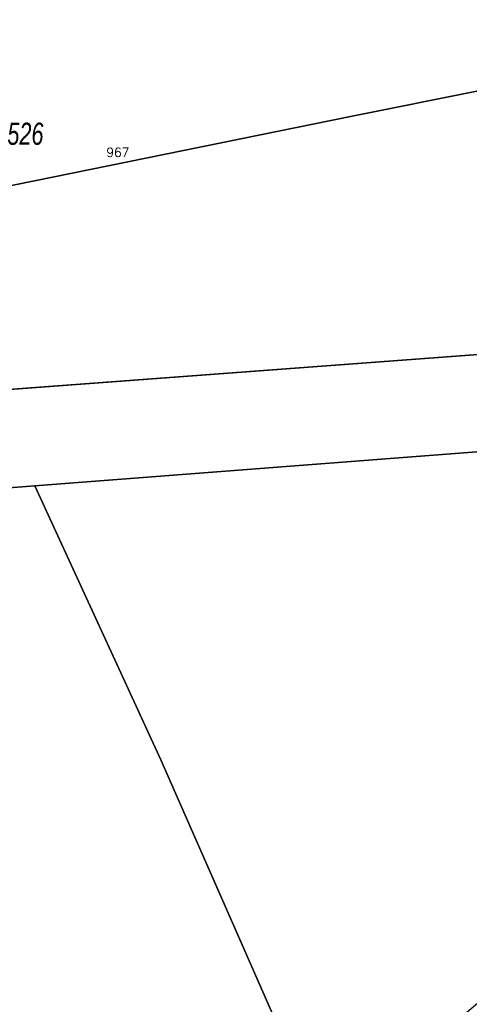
# Model space of a CAD drawing. Header units: metres. Extents: x 339653 to 341672, y 5744753 to 5747397.
# Tile 206 of 256: x 340632 to 340683, y 5746313 to 5746424. Entities that reach past the tile are written whole.
import ezdxf

# ---------------------------------------------------------------- set-up
doc = ezdxf.new("R2010")
doc.units = ezdxf.units.M
doc.header["$LTSCALE"] = 0.03
doc.layers.add('B-Flurstück', color=83, linetype='Continuous')
for name, color, linetype, lineweight in [('B-Flurstücksnummer', 83, 'Continuous', 25), ('Flurstücke_Grenzpunkte', 7, 'Continuous', 25), ('Vegetation', 7, 'Continuous', 25), ('Verkehr', 7, 'Continuous', 25)]:
    doc.layers.add(name, color=color, linetype=linetype, lineweight=lineweight)
doc.styles.add('FLURSTUECKSNUMMER', font='simplex.shx')
doc.styles.add('Flurstücksnummer - K 10 700', font='ariali.ttf', dxfattribs={"width": 0.7})

msp = doc.modelspace()

# ---------------------------------------------------------------- linework, layer by layer
at = {"layer": 'B-Flurstück', "color": 83}
for points in [[(340880.752, 5746478.681, 0), (340866.551, 5746471.314, 0), (340849.758, 5746462.602, 0), (340834.357, 5746454.602, 0), (340832.966, 5746453.889, 0), (340818.767, 5746446.521, 0), (340799.944, 5746436.753, 0), (340782.384, 5746427.639, 0), (340779.225, 5746426.002, 0), (340766.826, 5746419.499, 0), (340714.791, 5746393.127, 0), (340713.226, 5746392.329, 0), (340712.734, 5746392.08, 0), (340712.11, 5746391.763, 0), (340711.441, 5746391.425, 0), (340710.863, 5746391.135, 0), (340709.792, 5746390.585, 0), (340698.661, 5746387.123, 0), (340575.285, 5746377.925, 0)], [(340564.629, 5746365.908, 0), (340634.074, 5746371.238, 0), (340701.493, 5746376.412, 0), (340713.864, 5746380.516, 0), (340715.308, 5746381.257, 0), (340716.382, 5746381.808, 0), (340717.086, 5746382.17, 0), (340716.246, 5746383.761, 0), (340716.018, 5746384.206, 0), (340718.338, 5746384.722, 0), (340774.473, 5746413.963, 0), (340774.628, 5746413.54, 0), (340778.654, 5746415.633, 0), (340781.609, 5746417.169, 0), (340798.433, 5746425.931, 0), (340815.608, 5746434.877, 0), (340824.196, 5746439.349, 0), (340832.784, 5746443.821, 0), (340850.994, 5746453.306, 0), (340869.206, 5746462.791, 0)], [(340556.128, 5746427.033, 0), (340556.491, 5746426.101, 0), (340575.285, 5746377.925, 0), (340698.661, 5746387.123, 0), (340709.792, 5746390.585, 0), (340710.863, 5746391.135, 0), (340711.441, 5746391.425, 0), (340712.11, 5746391.763, 0), (340710.668, 5746394.53, 0), (340688.722, 5746436.638, 0), (340688.653, 5746436.771, 0), (340687.91, 5746437.317, 0), (340672.692, 5746435.662, 0), (340556.128, 5746427.033, 0)], [(340777.916, 5746300.517, 0), (340807.836, 5746322.231, 0), (340806.454, 5746326.031, 0), (340805.424, 5746328.863, 0), (340788.075, 5746376.566, 0), (340775.191, 5746411.99, 0), (340774.628, 5746413.54, 0), (340718.52, 5746384.366, 0), (340716.246, 5746383.761, 0), (340717.086, 5746382.17, 0), (340716.382, 5746381.808, 0), (340715.308, 5746381.257, 0), (340713.864, 5746380.516, 0), (340701.493, 5746376.412, 0), (340634.074, 5746371.238, 0), (340564.629, 5746365.908, 0)]]:
    msp.add_polyline3d(points, dxfattribs=at)
at = {"layer": 'Flurstücke_Grenzpunkte', "color": 83}
for points in [[(340564.009, 5746377.096), (340698.661, 5746387.123), (340709.792, 5746390.585), (340710.863, 5746391.135), (340711.441, 5746391.425), (340712.11, 5746391.763), (340712.734, 5746392.08), (340713.226, 5746392.329), (340714.791, 5746393.127), (340766.826, 5746419.499), (340779.225, 5746426.002), (340782.384, 5746427.639), (340799.944, 5746436.753), (340818.767, 5746446.521), (340832.966, 5746453.889), (340834.357, 5746454.602), (340849.758, 5746462.602), (340866.551, 5746471.314), (340880.752, 5746478.681)], [(340869.206, 5746462.791), (340850.994, 5746453.306), (340832.784, 5746443.821), (340824.196, 5746439.349), (340815.608, 5746434.877), (340798.433, 5746425.931), (340781.609, 5746417.169), (340774.628, 5746413.54), (340774.473, 5746413.963), (340718.338, 5746384.722), (340716.018, 5746384.206), (340716.246, 5746383.761), (340717.086, 5746382.17), (340716.382, 5746381.808), (340713.864, 5746380.516), (340701.493, 5746376.412), (340634.074, 5746371.238), (340564.629, 5746365.908)], [(340546.518, 5746294.114), (340564.629, 5746365.908), (340634.074, 5746371.238), (340701.493, 5746376.412), (340713.864, 5746380.516), (340716.382, 5746381.808), (340717.086, 5746382.17), (340716.246, 5746383.761), (340718.52, 5746384.366), (340774.628, 5746413.54), (340775.191, 5746411.99), (340807.836, 5746322.231), (340777.916, 5746300.517)], [(340564.009, 5746377.096), (340698.661, 5746387.123)]]:
    msp.add_lwpolyline(points, dxfattribs=at)
msp.add_lwpolyline([(340558.808, 5746390.389), (340546.839, 5746420.979), (340544.862, 5746426.199), (340672.692, 5746435.662), (340687.91, 5746437.317), (340688.653, 5746436.771), (340688.722, 5746436.638), (340698.12, 5746418.607), (340712.11, 5746391.763), (340711.441, 5746391.425), (340710.863, 5746391.135), (340709.792, 5746390.585), (340698.661, 5746387.123), (340564.009, 5746377.096)], close=True, dxfattribs=at)
at = {"layer": 'Vegetation', "color": 83}
for points in [[(340544.862, 5746426.199), (340672.692, 5746435.662), (340687.91, 5746437.317), (340688.653, 5746436.771), (340688.722, 5746436.638), (340698.12, 5746418.607), (340669.854, 5746412.908), (340602.24, 5746399.184), (340558.808, 5746390.389), (340546.839, 5746420.979)], [(340602.24, 5746399.184), (340669.854, 5746412.908), (340698.12, 5746418.607), (340712.11, 5746391.763), (340711.441, 5746391.425), (340710.863, 5746391.135), (340709.792, 5746390.585), (340698.661, 5746387.123), (340564.009, 5746377.096), (340558.808, 5746390.389)], [(340564.629, 5746365.908), (340634.074, 5746371.238), (340648.255, 5746340.331), (340666.768, 5746298.276), (340650.024, 5746289.882), (340626.824, 5746278.082), (340588.68, 5746248.654), (340562.793, 5746276.882), (340546.518, 5746294.114)]]:
    msp.add_lwpolyline(points, close=True, dxfattribs=at)
msp.add_lwpolyline([(340783.012, 5746336.069), (340760.612, 5746349.882), (340751.702, 5746352.35), (340740.794, 5746353.042), (340730.495, 5746351.094), (340717.591, 5746342.68), (340703.591, 5746329.335), (340690.385, 5746318.321), (340666.768, 5746298.276), (340648.255, 5746340.331), (340634.074, 5746371.238), (340701.493, 5746376.412), (340713.864, 5746380.516), (340716.382, 5746381.808), (340717.086, 5746382.17), (340716.246, 5746383.761), (340718.52, 5746384.366), (340774.628, 5746413.54), (340775.191, 5746411.99), (340807.836, 5746322.231)], dxfattribs=at)
at = {"layer": 'Verkehr', "color": 83}
for points in [[(340564.009, 5746377.096), (340698.661, 5746387.123), (340709.792, 5746390.585), (340710.863, 5746391.135), (340711.441, 5746391.425), (340712.11, 5746391.763), (340712.734, 5746392.08), (340713.226, 5746392.329), (340714.791, 5746393.127), (340766.826, 5746419.499), (340779.225, 5746426.002), (340782.384, 5746427.639), (340799.944, 5746436.753), (340818.767, 5746446.521), (340832.966, 5746453.889), (340834.357, 5746454.602), (340849.758, 5746462.602), (340866.551, 5746471.314), (340880.752, 5746478.681)], [(340869.206, 5746462.791), (340850.994, 5746453.306), (340832.784, 5746443.821), (340824.196, 5746439.349), (340815.608, 5746434.877), (340798.433, 5746425.931), (340781.609, 5746417.169), (340774.628, 5746413.54), (340774.473, 5746413.963), (340718.338, 5746384.722), (340716.018, 5746384.206), (340716.246, 5746383.761), (340717.086, 5746382.17), (340716.382, 5746381.808), (340713.864, 5746380.516), (340701.493, 5746376.412), (340634.074, 5746371.238), (340564.629, 5746365.908)]]:
    msp.add_lwpolyline(points, dxfattribs=at)

# ---------------------------------------------------------------- texts
at = {"layer": 'B-Flurstücksnummer', "color": 83, "insert": (340643.412, 5746408.845), "char_height": 1, "attachment_point": 5, "style": 'FLURSTUECKSNUMMER'}
msp.add_mtext('967', dxfattribs=at)
at = {"layer": 'Flurstücke_Grenzpunkte', "color": 83, "insert": (340632.994, 5746409.657), "char_height": 2.5, "attachment_point": 8, "line_spacing_factor": 0.69, "style": 'Flurstücksnummer - K 10 700'}
msp.add_mtext('526', dxfattribs=at)

doc.saveas('drawing.dxf')
